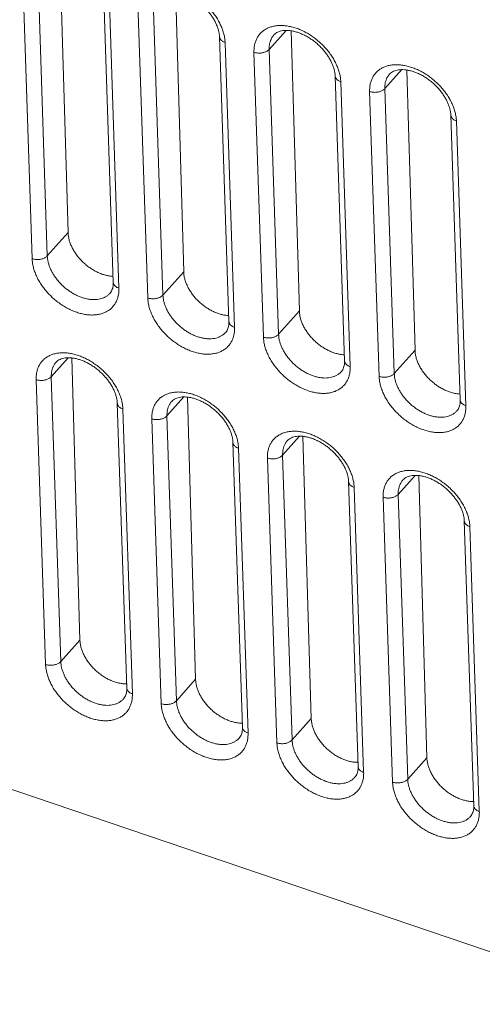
# Model space of a CAD drawing. Header units: millimetres. Extents: x -473 to 23648, y -382 to 1866.
# Tile 22 of 256: x 460 to 481, y 318 to 362. Entities that reach past the tile are written whole.
import ezdxf

# ---------------------------------------------------------------- set-up
doc = ezdxf.new("R2010")
doc.units = ezdxf.units.MM
doc.header["$LTSCALE"] = 80
doc.layers.get('0').update_dxf_attribs({"linetype": 'CONTINUOUS'})

msp = doc.modelspace()

# ---------------------------------------------------------------- linework, layer by layer
at = {"linetype": 'Continuous', "lineweight": 0}
for p, q in [((462.21, 365.368), (462.578, 352.756)), ((460.961, 351.575), (460.535, 364.401)), ((461.643, 351.706), (461.217, 364.532)), ((467.419, 363.603), (467.787, 350.99)), ((464.19, 363.339), (464.616, 350.513)), ((464.442, 363.077), (464.868, 350.251)), ((466.17, 349.81), (465.744, 362.636)), ((466.852, 349.941), (466.426, 362.767)), ((471.636, 361.002), (472.397, 361.856)), ((472.629, 361.838), (472.997, 349.225)), ((469.4, 361.573), (469.825, 348.748)), ((469.652, 361.312), (470.077, 348.486)), ((471.38, 348.045), (470.954, 360.871)), ((472.062, 348.176), (471.636, 361.002)), ((476.845, 359.236), (477.607, 360.091)), ((477.838, 360.072), (478.206, 347.46)), ((474.609, 359.808), (475.035, 346.982)), ((474.861, 359.547), (475.287, 346.721)), ((476.589, 346.28), (476.163, 359.105)), ((477.271, 346.41), (476.845, 359.236)), ((479.818, 358.043), (480.244, 345.217)), ((480.07, 357.781), (480.496, 344.956)), ((461.643, 351.706), (462.578, 352.756)), ((466.852, 349.941), (467.787, 350.99)), ((472.062, 348.176), (472.997, 349.225)), ((461.823, 346.265), (462.585, 347.12)), ((462.742, 347.111), (463.113, 334.409)), ((477.271, 346.41), (478.206, 347.46)), ((462.249, 333.439), (461.823, 346.265)), ((461.568, 333.308), (461.142, 346.134)), ((467.033, 344.5), (467.794, 345.354)), ((467.952, 345.346), (468.323, 332.643)), ((464.797, 345.072), (465.223, 332.246)), ((465.049, 344.81), (465.475, 331.984)), ((467.459, 331.674), (467.033, 344.5)), ((466.777, 331.543), (466.351, 344.369)), ((488.572, 318.009), (412.836, 343.673)), ((472.242, 342.734), (473.004, 343.589)), ((473.161, 343.58), (473.532, 330.878)), ((470.006, 343.306), (470.432, 330.48)), ((470.258, 343.045), (470.684, 330.219)), ((472.668, 329.909), (472.242, 342.734)), ((471.986, 329.778), (471.56, 342.604)), ((477.452, 340.969), (478.213, 341.824)), ((478.371, 341.815), (478.741, 329.113)), ((475.216, 341.541), (475.641, 328.715)), ((475.468, 341.28), (475.893, 328.454)), ((477.878, 328.143), (477.452, 340.969)), ((477.196, 328.012), (476.77, 340.838)), ((480.425, 339.776), (480.851, 326.95)), ((480.677, 339.514), (481.103, 326.688)), ((462.249, 333.439), (463.113, 334.409)), ((467.459, 331.674), (468.323, 332.643)), ((472.668, 329.909), (473.532, 330.878)), ((477.878, 328.143), (478.741, 329.113))]:
    msp.add_line(p, q, dxfattribs=at)
for points, start_tangent, end_tangent in [([(465.744, 362.636), (465.749, 362.813), (465.775, 362.983), (465.822, 363.143), (465.889, 363.289), (465.977, 363.421), (466.083, 363.537), (466.207, 363.636), (466.347, 363.716), (466.502, 363.778), (466.67, 363.82), (466.85, 363.841), (467.039, 363.842), (467.235, 363.822), (467.436, 363.783), (467.64, 363.723), (467.845, 363.644), (468.048, 363.547), (468.247, 363.432), (468.44, 363.302), (468.625, 363.157), (468.8, 362.999), (468.963, 362.83), (469.112, 362.651), (469.245, 362.465), (469.361, 362.274), (469.46, 362.079), (469.539, 361.883), (469.597, 361.687), (469.635, 361.496), (469.652, 361.312)], (-0.033188, 0.999449), (0.033188, -0.999449)), ([(469.4, 361.573), (469.388, 361.705), (469.36, 361.845), (469.316, 361.992), (469.256, 362.142), (469.18, 362.295), (469.088, 362.449), (468.981, 362.601), (468.86, 362.749), (468.727, 362.891), (468.583, 363.025), (468.43, 363.149), (468.271, 363.26), (468.108, 363.358), (467.943, 363.441), (467.778, 363.509), (467.617, 363.561), (467.462, 363.597), (467.314, 363.617), (467.175, 363.622), (467.046, 363.612), (466.928, 363.587), (466.82, 363.548), (466.724, 363.492), (466.639, 363.416)], (-0.033188, 0.999449), (-0.665264, -0.746608)), ([(470.954, 360.871), (470.958, 361.048), (470.984, 361.218), (471.031, 361.377), (471.099, 361.524), (471.186, 361.656), (471.292, 361.772), (471.416, 361.87), (471.556, 361.951), (471.712, 362.013), (471.88, 362.054), (472.059, 362.076), (472.248, 362.077), (472.444, 362.057), (472.645, 362.017), (472.849, 361.958), (473.054, 361.879), (473.257, 361.782), (473.456, 361.667), (473.65, 361.537), (473.835, 361.392), (474.01, 361.234), (474.172, 361.064), (474.321, 360.886), (474.455, 360.7), (474.571, 360.509), (474.669, 360.314), (474.748, 360.117), (474.807, 359.922), (474.845, 359.731), (474.861, 359.547)], (-0.033188, 0.999449), (0.033188, -0.999449)), ([(474.609, 359.808), (474.597, 359.94), (474.569, 360.08), (474.525, 360.227), (474.465, 360.377), (474.389, 360.53), (474.297, 360.684), (474.191, 360.835), (474.07, 360.984), (473.936, 361.126), (473.792, 361.26), (473.64, 361.383), (473.48, 361.495), (473.317, 361.593), (473.152, 361.676), (472.988, 361.744), (472.827, 361.796), (472.672, 361.832), (472.523, 361.852), (472.384, 361.857), (472.256, 361.847), (472.137, 361.822), (472.03, 361.783), (471.933, 361.727), (471.849, 361.651)], (-0.033188, 0.999449), (-0.665264, -0.746608)), ([(469.652, 361.312), (469.592, 361.336), (469.539, 361.365), (469.494, 361.398), (469.456, 361.436), (469.428, 361.476), (469.409, 361.519), (469.4, 361.563), (469.4, 361.573)], (-0.947099, 0.320941), (-0.032889, 0.999459)), ([(471.636, 361.002), (471.639, 361.14), (471.659, 361.272), (471.696, 361.396), (471.748, 361.51), (471.816, 361.612), (471.849, 361.651)], (-0.033188, 0.999449), (0.665293, 0.746582)), ([(470.954, 360.871), (471.018, 360.853), (471.086, 360.84), (471.157, 360.835), (471.228, 360.835), (471.299, 360.842), (471.367, 360.855), (471.433, 360.875), (471.494, 360.899), (471.548, 360.929), (471.596, 360.964), (471.636, 361.002)], (0.947099, -0.320941), (0.665264, 0.746608)), ([(476.163, 359.105), (476.168, 359.283), (476.193, 359.452), (476.24, 359.612), (476.308, 359.759), (476.396, 359.891), (476.502, 360.006), (476.626, 360.105), (476.766, 360.186), (476.921, 360.247), (477.089, 360.289), (477.269, 360.31), (477.458, 360.311), (477.654, 360.292), (477.855, 360.252), (478.059, 360.192), (478.264, 360.113), (478.467, 360.016), (478.666, 359.902), (478.859, 359.771), (479.044, 359.626), (479.219, 359.468), (479.382, 359.299), (479.531, 359.12), (479.664, 358.935), (479.78, 358.743), (479.879, 358.548), (479.958, 358.352), (480.016, 358.157), (480.054, 357.966), (480.07, 357.781)], (-0.033188, 0.999449), (0.033188, -0.999449)), ([(479.818, 358.043), (479.807, 358.174), (479.779, 358.315), (479.735, 358.461), (479.675, 358.611), (479.599, 358.765), (479.507, 358.918), (479.4, 359.07), (479.279, 359.219), (479.146, 359.361), (479.002, 359.495), (478.849, 359.618), (478.69, 359.73), (478.526, 359.828), (478.362, 359.911), (478.197, 359.979), (478.036, 360.031), (477.881, 360.066), (477.733, 360.087), (477.594, 360.091), (477.465, 360.081), (477.347, 360.057), (477.239, 360.017), (477.143, 359.962), (477.058, 359.886)], (-0.033188, 0.999449), (-0.665264, -0.746608)), ([(474.861, 359.547), (474.802, 359.57), (474.749, 359.599), (474.703, 359.633), (474.666, 359.67), (474.637, 359.711), (474.618, 359.754), (474.61, 359.798), (474.609, 359.808)], (-0.947099, 0.320941), (-0.032889, 0.999459)), ([(476.845, 359.236), (476.849, 359.374), (476.869, 359.506), (476.905, 359.63), (476.958, 359.744), (477.026, 359.847), (477.058, 359.886)], (-0.033188, 0.999449), (0.665293, 0.746582)), ([(476.163, 359.105), (476.228, 359.087), (476.296, 359.075), (476.366, 359.069), (476.437, 359.07), (476.508, 359.077), (476.577, 359.09), (476.642, 359.109), (476.703, 359.134), (476.758, 359.164), (476.806, 359.198), (476.845, 359.236)], (0.947099, -0.320941), (0.665264, 0.746608)), ([(480.07, 357.781), (480.011, 357.805), (479.958, 357.834), (479.912, 357.868), (479.875, 357.905), (479.847, 357.946), (479.828, 357.989), (479.819, 358.033), (479.818, 358.043)], (-0.947099, 0.320941), (-0.032889, 0.999459)), ([(462.578, 352.756), (462.592, 352.599), (462.625, 352.439), (462.676, 352.275), (462.746, 352.112), (462.832, 351.95), (462.934, 351.791), (463.051, 351.639), (463.181, 351.494), (463.323, 351.358), (463.474, 351.233), (463.633, 351.121), (463.798, 351.023), (463.967, 350.941), (464.137, 350.874), (464.307, 350.825), (464.474, 350.794), (464.607, 350.782)], (0.029172, -0.999574), (0.99897, -0.045384)), ([(460.961, 351.575), (461.025, 351.557), (461.093, 351.545), (461.164, 351.539), (461.235, 351.54), (461.306, 351.547), (461.375, 351.56), (461.44, 351.579), (461.501, 351.604), (461.555, 351.634), (461.603, 351.668), (461.643, 351.706)], (0.947099, -0.320941), (0.665264, 0.746608)), ([(464.868, 350.251), (464.864, 350.074), (464.838, 349.904), (464.791, 349.745), (464.723, 349.598), (464.636, 349.466), (464.53, 349.35), (464.406, 349.252), (464.265, 349.171), (464.11, 349.11), (463.942, 349.068), (463.763, 349.046), (463.574, 349.045), (463.378, 349.065), (463.176, 349.105), (462.972, 349.164), (462.768, 349.243), (462.565, 349.341), (462.365, 349.455), (462.172, 349.585), (461.987, 349.73), (461.812, 349.888), (461.65, 350.058), (461.501, 350.236), (461.367, 350.422), (461.251, 350.613), (461.153, 350.808), (461.074, 351.005), (461.015, 351.2), (460.977, 351.391), (460.961, 351.575)], (0.033188, -0.999449), (-0.033188, 0.999449)), ([(464.469, 350.027), (464.418, 349.976), (464.322, 349.899), (464.213, 349.836), (464.092, 349.788), (463.961, 349.756), (463.822, 349.739), (463.675, 349.739), (463.522, 349.754), (463.366, 349.785), (463.207, 349.831), (463.048, 349.893), (462.89, 349.968), (462.735, 350.057), (462.585, 350.159), (462.441, 350.271), (462.305, 350.394), (462.178, 350.526), (462.063, 350.665), (461.959, 350.809), (461.868, 350.958), (461.792, 351.11), (461.731, 351.262), (461.685, 351.414), (461.656, 351.563), (461.643, 351.706)], (-0.665302, -0.746574), (-0.033188, 0.999449)), ([(467.787, 350.99), (467.801, 350.834), (467.834, 350.673), (467.886, 350.51), (467.955, 350.347), (468.041, 350.185), (468.144, 350.026), (468.26, 349.873), (468.39, 349.728), (468.532, 349.593), (468.683, 349.468), (468.842, 349.356), (469.007, 349.258), (469.176, 349.175), (469.346, 349.109), (469.516, 349.06), (469.684, 349.029), (469.816, 349.017)], (0.029172, -0.999574), (0.99897, -0.045384)), ([(464.469, 350.027), (464.53, 350.113), (464.573, 350.204), (464.6, 350.3), (464.614, 350.403), (464.616, 350.513)], (0.665264, 0.746608), (-0.033188, 0.999449)), ([(464.868, 350.251), (464.809, 350.275), (464.756, 350.304), (464.71, 350.338), (464.673, 350.375), (464.644, 350.416), (464.625, 350.459), (464.617, 350.503), (464.616, 350.513)], (-0.947099, 0.320941), (-0.032889, 0.999459)), ([(466.17, 349.81), (466.235, 349.792), (466.303, 349.78), (466.373, 349.774), (466.444, 349.775), (466.515, 349.782), (466.584, 349.795), (466.649, 349.814), (466.71, 349.839), (466.765, 349.869), (466.813, 349.903), (466.852, 349.941)], (0.947099, -0.320941), (0.665264, 0.746608)), ([(470.077, 348.486), (470.073, 348.309), (470.047, 348.139), (470, 347.98), (469.933, 347.833), (469.845, 347.701), (469.739, 347.585), (469.615, 347.486), (469.475, 347.406), (469.32, 347.344), (469.151, 347.303), (468.972, 347.281), (468.783, 347.28), (468.587, 347.3), (468.386, 347.34), (468.182, 347.399), (467.977, 347.478), (467.774, 347.575), (467.575, 347.69), (467.382, 347.82), (467.197, 347.965), (467.022, 348.123), (466.859, 348.292), (466.71, 348.471), (466.577, 348.657), (466.46, 348.848), (466.362, 349.043), (466.283, 349.239), (466.224, 349.435), (466.187, 349.626), (466.17, 349.81)], (0.033188, -0.999449), (-0.033188, 0.999449)), ([(469.678, 348.262), (469.628, 348.21), (469.532, 348.134), (469.422, 348.071), (469.302, 348.023), (469.171, 347.991), (469.031, 347.974), (468.884, 347.973), (468.732, 347.989), (468.575, 348.019), (468.417, 348.066), (468.258, 348.127), (468.1, 348.203), (467.945, 348.292), (467.794, 348.393), (467.651, 348.506), (467.515, 348.629), (467.388, 348.761), (467.272, 348.899), (467.168, 349.044), (467.078, 349.193), (467.001, 349.344), (466.94, 349.497), (466.894, 349.649), (466.865, 349.798), (466.852, 349.941)], (-0.665302, -0.746574), (-0.033188, 0.999449)), ([(472.997, 349.225), (473.011, 349.069), (473.044, 348.908), (473.095, 348.745), (473.164, 348.581), (473.251, 348.419), (473.353, 348.261), (473.47, 348.108), (473.6, 347.963), (473.741, 347.827), (473.893, 347.703), (474.052, 347.591), (474.217, 347.493), (474.386, 347.41), (474.556, 347.344), (474.726, 347.295), (474.893, 347.264), (475.026, 347.252)], (0.029172, -0.999574), (0.99897, -0.045384)), ([(469.678, 348.262), (469.74, 348.347), (469.782, 348.439), (469.809, 348.535), (469.823, 348.638), (469.825, 348.748)], (0.665264, 0.746608), (-0.033188, 0.999449)), ([(470.077, 348.486), (470.018, 348.51), (469.965, 348.539), (469.919, 348.572), (469.882, 348.61), (469.854, 348.65), (469.835, 348.693), (469.826, 348.738), (469.825, 348.748)], (-0.947099, 0.320941), (-0.032889, 0.999459)), ([(471.38, 348.045), (471.444, 348.027), (471.512, 348.015), (471.583, 348.009), (471.654, 348.009), (471.725, 348.016), (471.793, 348.03), (471.859, 348.049), (471.92, 348.074), (471.974, 348.103), (472.022, 348.138), (472.062, 348.176)], (0.947099, -0.320941), (0.665264, 0.746608)), ([(475.287, 346.721), (475.282, 346.544), (475.257, 346.374), (475.21, 346.214), (475.142, 346.068), (475.055, 345.936), (474.949, 345.82), (474.825, 345.721), (474.684, 345.64), (474.529, 345.579), (474.361, 345.537), (474.181, 345.516), (473.993, 345.515), (473.796, 345.534), (473.595, 345.574), (473.391, 345.634), (473.187, 345.713), (472.984, 345.81), (472.784, 345.924), (472.591, 346.055), (472.406, 346.2), (472.231, 346.358), (472.068, 346.527), (471.919, 346.706), (471.786, 346.892), (471.67, 347.083), (471.572, 347.278), (471.493, 347.474), (471.434, 347.669), (471.396, 347.861), (471.38, 348.045)], (0.033188, -0.999449), (-0.033188, 0.999449)), ([(474.888, 346.497), (474.837, 346.445), (474.741, 346.368), (474.632, 346.306), (474.511, 346.258), (474.38, 346.225), (474.241, 346.209), (474.094, 346.208), (473.941, 346.223), (473.785, 346.254), (473.626, 346.301), (473.467, 346.362), (473.309, 346.437), (473.154, 346.526), (473.004, 346.628), (472.86, 346.741), (472.724, 346.864), (472.597, 346.995), (472.481, 347.134), (472.378, 347.279), (472.287, 347.428), (472.211, 347.579), (472.149, 347.732), (472.104, 347.884), (472.074, 348.032), (472.062, 348.176)], (-0.665302, -0.746574), (-0.033188, 0.999449)), ([(461.142, 346.134), (461.146, 346.311), (461.172, 346.481), (461.219, 346.641), (461.286, 346.787), (461.374, 346.919), (461.48, 347.035), (461.604, 347.134), (461.744, 347.215), (461.899, 347.276), (462.068, 347.318), (462.247, 347.339), (462.436, 347.34), (462.632, 347.321), (462.833, 347.281), (463.037, 347.221), (463.242, 347.142), (463.445, 347.045), (463.644, 346.931), (463.837, 346.8), (464.022, 346.655), (464.197, 346.497), (464.36, 346.328), (464.509, 346.149), (464.642, 345.963), (464.759, 345.772), (464.857, 345.577), (464.936, 345.381), (464.995, 345.186), (465.032, 344.994), (465.049, 344.81)], (-0.033188, 0.999449), (0.033188, -0.999449)), ([(464.797, 345.072), (464.785, 345.203), (464.757, 345.343), (464.713, 345.49), (464.653, 345.64), (464.577, 345.793), (464.485, 345.947), (464.378, 346.099), (464.257, 346.247), (464.124, 346.39), (463.98, 346.523), (463.828, 346.647), (463.668, 346.758), (463.505, 346.856), (463.34, 346.94), (463.175, 347.008), (463.014, 347.059), (462.859, 347.095), (462.711, 347.115), (462.572, 347.12), (462.443, 347.11), (462.325, 347.085), (462.217, 347.046), (462.121, 346.99), (462.036, 346.914)], (-0.033188, 0.999449), (-0.665264, -0.746608)), ([(478.206, 347.46), (478.22, 347.304), (478.253, 347.143), (478.304, 346.98), (478.374, 346.816), (478.46, 346.654), (478.562, 346.496), (478.679, 346.343), (478.809, 346.198), (478.951, 346.062), (479.102, 345.937), (479.261, 345.825), (479.426, 345.727), (479.595, 345.645), (479.765, 345.579), (479.935, 345.53), (480.102, 345.498), (480.235, 345.486)], (0.029172, -0.999574), (0.99897, -0.045384)), ([(461.823, 346.265), (461.827, 346.403), (461.847, 346.535), (461.883, 346.659), (461.936, 346.773), (462.004, 346.876), (462.036, 346.914)], (-0.033188, 0.999449), (0.665293, 0.746582)), ([(474.888, 346.497), (474.949, 346.582), (474.991, 346.673), (475.018, 346.77), (475.033, 346.873), (475.035, 346.982)], (0.665264, 0.746608), (-0.033188, 0.999449)), ([(475.287, 346.721), (475.228, 346.745), (475.175, 346.774), (475.129, 346.807), (475.091, 346.845), (475.063, 346.885), (475.044, 346.928), (475.035, 346.972), (475.035, 346.982)], (-0.947099, 0.320941), (-0.032889, 0.999459)), ([(461.142, 346.134), (461.206, 346.116), (461.274, 346.104), (461.344, 346.098), (461.416, 346.099), (461.486, 346.106), (461.555, 346.119), (461.621, 346.138), (461.681, 346.163), (461.736, 346.193), (461.784, 346.227), (461.823, 346.265)], (0.947099, -0.320941), (0.665264, 0.746608)), ([(476.589, 346.28), (476.654, 346.261), (476.722, 346.249), (476.792, 346.244), (476.863, 346.244), (476.934, 346.251), (477.003, 346.264), (477.068, 346.283), (477.129, 346.308), (477.184, 346.338), (477.231, 346.372), (477.271, 346.41)], (0.947099, -0.320941), (0.665264, 0.746608)), ([(480.496, 344.956), (480.492, 344.778), (480.466, 344.608), (480.419, 344.449), (480.352, 344.302), (480.264, 344.17), (480.158, 344.055), (480.034, 343.956), (479.894, 343.875), (479.739, 343.814), (479.57, 343.772), (479.391, 343.751), (479.202, 343.75), (479.006, 343.769), (478.805, 343.809), (478.601, 343.869), (478.396, 343.947), (478.193, 344.045), (477.994, 344.159), (477.801, 344.289), (477.616, 344.434), (477.441, 344.592), (477.278, 344.762), (477.129, 344.94), (476.996, 345.126), (476.879, 345.318), (476.781, 345.512), (476.702, 345.709), (476.643, 345.904), (476.606, 346.095), (476.589, 346.28)], (0.033188, -0.999449), (-0.033188, 0.999449)), ([(480.097, 344.731), (480.047, 344.68), (479.95, 344.603), (479.841, 344.54), (479.721, 344.493), (479.59, 344.46), (479.45, 344.443), (479.303, 344.443), (479.151, 344.458), (478.994, 344.489), (478.836, 344.535), (478.676, 344.597), (478.518, 344.672), (478.364, 344.761), (478.213, 344.863), (478.069, 344.975), (477.933, 345.098), (477.807, 345.23), (477.691, 345.369), (477.587, 345.513), (477.497, 345.662), (477.42, 345.814), (477.359, 345.967), (477.313, 346.118), (477.284, 346.267), (477.271, 346.41)], (-0.665302, -0.746574), (-0.033188, 0.999449)), ([(466.351, 344.369), (466.356, 344.546), (466.381, 344.716), (466.428, 344.875), (466.496, 345.022), (466.583, 345.154), (466.689, 345.27), (466.813, 345.369), (466.954, 345.449), (467.109, 345.511), (467.277, 345.552), (467.457, 345.574), (467.645, 345.575), (467.841, 345.555), (468.043, 345.515), (468.247, 345.456), (468.451, 345.377), (468.654, 345.28), (468.854, 345.165), (469.047, 345.035), (469.232, 344.89), (469.407, 344.732), (469.57, 344.563), (469.718, 344.384), (469.852, 344.198), (469.968, 344.007), (470.066, 343.812), (470.145, 343.616), (470.204, 343.42), (470.242, 343.229), (470.258, 343.045)], (-0.033188, 0.999449), (0.033188, -0.999449)), ([(470.006, 343.306), (469.994, 343.438), (469.966, 343.578), (469.922, 343.725), (469.863, 343.875), (469.786, 344.028), (469.695, 344.182), (469.588, 344.334), (469.467, 344.482), (469.334, 344.624), (469.19, 344.758), (469.037, 344.881), (468.878, 344.993), (468.714, 345.091), (468.55, 345.174), (468.385, 345.242), (468.224, 345.294), (468.069, 345.33), (467.92, 345.35), (467.782, 345.355), (467.653, 345.345), (467.534, 345.32), (467.427, 345.281), (467.33, 345.225), (467.246, 345.149)], (-0.033188, 0.999449), (-0.665264, -0.746608)), ([(465.049, 344.81), (464.989, 344.834), (464.936, 344.863), (464.891, 344.896), (464.853, 344.934), (464.825, 344.974), (464.806, 345.017), (464.797, 345.062), (464.797, 345.072)], (-0.947099, 0.320941), (-0.032889, 0.999459)), ([(467.033, 344.5), (467.036, 344.638), (467.056, 344.77), (467.093, 344.894), (467.146, 345.008), (467.214, 345.111), (467.246, 345.149)], (-0.033188, 0.999449), (0.665293, 0.746582)), ([(480.097, 344.731), (480.159, 344.817), (480.201, 344.908), (480.228, 345.005), (480.242, 345.107), (480.244, 345.217)], (0.665264, 0.746608), (-0.033188, 0.999449)), ([(480.496, 344.956), (480.437, 344.979), (480.384, 345.008), (480.338, 345.042), (480.301, 345.079), (480.273, 345.12), (480.254, 345.163), (480.245, 345.207), (480.244, 345.217)], (-0.947099, 0.320941), (-0.032889, 0.999459)), ([(466.351, 344.369), (466.415, 344.351), (466.483, 344.339), (466.554, 344.333), (466.625, 344.333), (466.696, 344.34), (466.765, 344.354), (466.83, 344.373), (466.891, 344.398), (466.946, 344.427), (466.993, 344.462), (467.033, 344.5)], (0.947099, -0.320941), (0.665264, 0.746608)), ([(471.56, 342.604), (471.565, 342.781), (471.591, 342.951), (471.638, 343.11), (471.705, 343.257), (471.793, 343.389), (471.899, 343.505), (472.023, 343.603), (472.163, 343.684), (472.318, 343.745), (472.486, 343.787), (472.666, 343.809), (472.855, 343.81), (473.051, 343.79), (473.252, 343.75), (473.456, 343.691), (473.661, 343.612), (473.864, 343.514), (474.063, 343.4), (474.256, 343.27), (474.441, 343.125), (474.616, 342.967), (474.779, 342.797), (474.928, 342.619), (475.061, 342.433), (475.177, 342.242), (475.276, 342.047), (475.355, 341.85), (475.413, 341.655), (475.451, 341.464), (475.468, 341.28)], (-0.033188, 0.999449), (0.033188, -0.999449)), ([(475.216, 341.541), (475.204, 341.672), (475.176, 341.813), (475.132, 341.96), (475.072, 342.11), (474.996, 342.263), (474.904, 342.416), (474.797, 342.568), (474.676, 342.717), (474.543, 342.859), (474.399, 342.993), (474.246, 343.116), (474.087, 343.228), (473.924, 343.326), (473.759, 343.409), (473.594, 343.477), (473.433, 343.529), (473.278, 343.565), (473.13, 343.585), (472.991, 343.589), (472.862, 343.579), (472.744, 343.555), (472.636, 343.516), (472.54, 343.46), (472.455, 343.384)], (-0.033188, 0.999449), (-0.665264, -0.746608)), ([(470.258, 343.045), (470.199, 343.069), (470.146, 343.098), (470.1, 343.131), (470.063, 343.169), (470.034, 343.209), (470.016, 343.252), (470.007, 343.296), (470.006, 343.306)], (-0.947099, 0.320941), (-0.032889, 0.999459)), ([(472.242, 342.734), (472.246, 342.872), (472.266, 343.005), (472.302, 343.129), (472.355, 343.243), (472.423, 343.345), (472.455, 343.384)], (-0.033188, 0.999449), (0.665293, 0.746582)), ([(471.56, 342.604), (471.625, 342.585), (471.693, 342.573), (471.763, 342.568), (471.835, 342.568), (471.905, 342.575), (471.974, 342.588), (472.039, 342.608), (472.1, 342.632), (472.155, 342.662), (472.203, 342.696), (472.242, 342.734)], (0.947099, -0.320941), (0.665264, 0.746608)), ([(476.77, 340.838), (476.774, 341.016), (476.8, 341.185), (476.847, 341.345), (476.915, 341.492), (477.002, 341.623), (477.108, 341.739), (477.232, 341.838), (477.372, 341.919), (477.528, 341.98), (477.696, 342.022), (477.875, 342.043), (478.064, 342.044), (478.26, 342.025), (478.461, 341.985), (478.665, 341.925), (478.87, 341.846), (479.073, 341.749), (479.272, 341.635), (479.466, 341.504), (479.651, 341.359), (479.826, 341.201), (479.988, 341.032), (480.137, 340.853), (480.271, 340.667), (480.387, 340.476), (480.485, 340.281), (480.564, 340.085), (480.623, 339.89), (480.661, 339.698), (480.677, 339.514)], (-0.033188, 0.999449), (0.033188, -0.999449)), ([(480.425, 339.776), (480.413, 339.907), (480.385, 340.047), (480.341, 340.194), (480.281, 340.344), (480.205, 340.497), (480.113, 340.651), (480.007, 340.803), (479.886, 340.951), (479.752, 341.094), (479.608, 341.227), (479.456, 341.351), (479.296, 341.463), (479.133, 341.56), (478.968, 341.644), (478.804, 341.712), (478.643, 341.764), (478.488, 341.799), (478.339, 341.819), (478.2, 341.824), (478.072, 341.814), (477.953, 341.79), (477.846, 341.75), (477.749, 341.694), (477.665, 341.618)], (-0.033188, 0.999449), (-0.665264, -0.746608)), ([(475.468, 341.28), (475.408, 341.303), (475.355, 341.332), (475.31, 341.366), (475.272, 341.403), (475.244, 341.444), (475.225, 341.487), (475.216, 341.531), (475.216, 341.541)], (-0.947099, 0.320941), (-0.032889, 0.999459)), ([(477.452, 340.969), (477.455, 341.107), (477.475, 341.239), (477.512, 341.363), (477.564, 341.477), (477.632, 341.58), (477.665, 341.618)], (-0.033188, 0.999449), (0.665293, 0.746582)), ([(476.77, 340.838), (476.834, 340.82), (476.902, 340.808), (476.973, 340.802), (477.044, 340.803), (477.115, 340.81), (477.183, 340.823), (477.249, 340.842), (477.31, 340.867), (477.364, 340.897), (477.412, 340.931), (477.452, 340.969)], (0.947099, -0.320941), (0.665264, 0.746608)), ([(480.677, 339.514), (480.618, 339.538), (480.565, 339.567), (480.519, 339.601), (480.482, 339.638), (480.453, 339.679), (480.434, 339.721), (480.426, 339.766), (480.425, 339.776)], (-0.947099, 0.320941), (-0.032889, 0.999459)), ([(463.113, 334.409), (463.127, 334.252), (463.16, 334.092), (463.212, 333.929), (463.281, 333.765), (463.367, 333.603), (463.47, 333.444), (463.586, 333.292), (463.716, 333.147), (463.858, 333.011), (464.009, 332.886), (464.168, 332.774), (464.333, 332.676), (464.502, 332.594), (464.672, 332.528), (464.842, 332.478), (465.01, 332.447), (465.172, 332.434), (465.216, 332.434)], (0.029172, -0.999574), (0.99997, 0.007806)), ([(461.568, 333.308), (461.632, 333.29), (461.7, 333.278), (461.77, 333.272), (461.842, 333.273), (461.912, 333.28), (461.981, 333.293), (462.047, 333.312), (462.107, 333.337), (462.162, 333.367), (462.21, 333.401), (462.249, 333.439)], (0.947099, -0.320941), (0.665264, 0.746608)), ([(465.075, 331.76), (465.025, 331.709), (464.929, 331.632), (464.82, 331.569), (464.699, 331.521), (464.568, 331.489), (464.428, 331.472), (464.281, 331.471), (464.129, 331.487), (463.973, 331.518), (463.814, 331.564), (463.655, 331.625), (463.497, 331.701), (463.342, 331.79), (463.192, 331.891), (463.048, 332.004), (462.912, 332.127), (462.785, 332.259), (462.669, 332.398), (462.565, 332.542), (462.475, 332.691), (462.399, 332.843), (462.337, 332.995), (462.291, 333.147), (462.262, 333.296), (462.249, 333.439)], (-0.665302, -0.746574), (-0.033188, 0.999449)), ([(465.475, 331.984), (465.47, 331.807), (465.444, 331.637), (465.397, 331.478), (465.33, 331.331), (465.242, 331.199), (465.136, 331.083), (465.012, 330.985), (464.872, 330.904), (464.717, 330.842), (464.549, 330.801), (464.369, 330.779), (464.18, 330.778), (463.984, 330.798), (463.783, 330.838), (463.579, 330.897), (463.374, 330.976), (463.171, 331.073), (462.972, 331.188), (462.779, 331.318), (462.594, 331.463), (462.419, 331.621), (462.256, 331.791), (462.107, 331.969), (461.974, 332.155), (461.858, 332.346), (461.759, 332.541), (461.68, 332.738), (461.622, 332.933), (461.584, 333.124), (461.568, 333.308)], (0.033188, -0.999449), (-0.033188, 0.999449)), ([(468.323, 332.643), (468.337, 332.487), (468.37, 332.326), (468.421, 332.163), (468.49, 332), (468.577, 331.838), (468.679, 331.679), (468.796, 331.526), (468.926, 331.381), (469.067, 331.246), (469.219, 331.121), (469.378, 331.009), (469.543, 330.911), (469.712, 330.828), (469.882, 330.762), (470.052, 330.713), (470.219, 330.682), (470.382, 330.669), (470.426, 330.668)], (0.029172, -0.999574), (0.99997, 0.007806)), ([(465.075, 331.76), (465.137, 331.846), (465.179, 331.937), (465.206, 332.033), (465.22, 332.136), (465.223, 332.246)], (0.665264, 0.746608), (-0.033188, 0.999449)), ([(465.475, 331.984), (465.415, 332.008), (465.362, 332.037), (465.317, 332.071), (465.279, 332.108), (465.251, 332.149), (465.232, 332.191), (465.223, 332.236), (465.223, 332.246)], (-0.947099, 0.320941), (-0.032889, 0.999459)), ([(466.777, 331.543), (466.841, 331.525), (466.909, 331.513), (466.98, 331.507), (467.051, 331.508), (467.122, 331.515), (467.191, 331.528), (467.256, 331.547), (467.317, 331.572), (467.371, 331.602), (467.419, 331.636), (467.459, 331.674)], (0.947099, -0.320941), (0.665264, 0.746608)), ([(470.285, 329.995), (470.234, 329.943), (470.138, 329.867), (470.029, 329.804), (469.908, 329.756), (469.777, 329.724), (469.638, 329.707), (469.491, 329.706), (469.338, 329.721), (469.182, 329.752), (469.023, 329.799), (468.864, 329.86), (468.706, 329.936), (468.551, 330.025), (468.401, 330.126), (468.257, 330.239), (468.121, 330.362), (467.994, 330.493), (467.879, 330.632), (467.775, 330.777), (467.684, 330.926), (467.608, 331.077), (467.547, 331.23), (467.501, 331.382), (467.472, 331.531), (467.459, 331.674)], (-0.665302, -0.746574), (-0.033188, 0.999449)), ([(470.684, 330.219), (470.68, 330.042), (470.654, 329.872), (470.607, 329.712), (470.539, 329.566), (470.452, 329.434), (470.346, 329.318), (470.222, 329.219), (470.081, 329.139), (469.926, 329.077), (469.758, 329.035), (469.579, 329.014), (469.39, 329.013), (469.194, 329.033), (468.992, 329.072), (468.788, 329.132), (468.584, 329.211), (468.381, 329.308), (468.181, 329.423), (467.988, 329.553), (467.803, 329.698), (467.628, 329.856), (467.466, 330.025), (467.317, 330.204), (467.183, 330.39), (467.067, 330.581), (466.969, 330.776), (466.89, 330.972), (466.831, 331.168), (466.793, 331.359), (466.777, 331.543)], (0.033188, -0.999449), (-0.033188, 0.999449)), ([(473.532, 330.878), (473.546, 330.722), (473.579, 330.561), (473.631, 330.398), (473.7, 330.234), (473.786, 330.072), (473.888, 329.914), (474.005, 329.761), (474.135, 329.616), (474.277, 329.48), (474.428, 329.356), (474.587, 329.244), (474.752, 329.146), (474.921, 329.063), (475.091, 328.997), (475.261, 328.948), (475.428, 328.917), (475.591, 328.904), (475.635, 328.903)], (0.029172, -0.999574), (0.99997, 0.007806)), ([(470.285, 329.995), (470.346, 330.08), (470.389, 330.172), (470.416, 330.268), (470.43, 330.371), (470.432, 330.48)], (0.665264, 0.746608), (-0.033188, 0.999449)), ([(470.684, 330.219), (470.625, 330.243), (470.572, 330.272), (470.526, 330.305), (470.489, 330.343), (470.46, 330.383), (470.441, 330.426), (470.433, 330.47), (470.432, 330.48)], (-0.947099, 0.320941), (-0.032889, 0.999459)), ([(471.986, 329.778), (472.051, 329.76), (472.119, 329.748), (472.189, 329.742), (472.26, 329.742), (472.331, 329.749), (472.4, 329.762), (472.465, 329.782), (472.526, 329.806), (472.581, 329.836), (472.629, 329.871), (472.668, 329.909)], (0.947099, -0.320941), (0.665264, 0.746608)), ([(475.494, 328.23), (475.444, 328.178), (475.348, 328.101), (475.238, 328.039), (475.118, 327.991), (474.987, 327.958), (474.847, 327.942), (474.7, 327.941), (474.548, 327.956), (474.391, 327.987), (474.233, 328.033), (474.074, 328.095), (473.916, 328.17), (473.761, 328.259), (473.61, 328.361), (473.467, 328.474), (473.331, 328.596), (473.204, 328.728), (473.088, 328.867), (472.984, 329.012), (472.894, 329.16), (472.817, 329.312), (472.756, 329.465), (472.71, 329.617), (472.681, 329.765), (472.668, 329.909)], (-0.665302, -0.746574), (-0.033188, 0.999449)), ([(475.893, 328.454), (475.889, 328.276), (475.863, 328.107), (475.816, 327.947), (475.749, 327.8), (475.661, 327.669), (475.555, 327.553), (475.431, 327.454), (475.291, 327.373), (475.136, 327.312), (474.967, 327.27), (474.788, 327.249), (474.599, 327.248), (474.403, 327.267), (474.202, 327.307), (473.998, 327.367), (473.793, 327.446), (473.59, 327.543), (473.391, 327.657), (473.198, 327.788), (473.013, 327.933), (472.838, 328.091), (472.675, 328.26), (472.526, 328.439), (472.393, 328.625), (472.276, 328.816), (472.178, 329.011), (472.099, 329.207), (472.04, 329.402), (472.003, 329.593), (471.986, 329.778)], (0.033188, -0.999449), (-0.033188, 0.999449)), ([(478.741, 329.113), (478.756, 328.957), (478.788, 328.796), (478.84, 328.633), (478.909, 328.469), (478.996, 328.307), (479.098, 328.149), (479.215, 327.996), (479.345, 327.851), (479.486, 327.715), (479.638, 327.59), (479.797, 327.478), (479.962, 327.38), (480.13, 327.298), (480.301, 327.232), (480.471, 327.183), (480.638, 327.151), (480.8, 327.138), (480.845, 327.138)], (0.029172, -0.999574), (0.99997, 0.007806)), ([(475.494, 328.23), (475.556, 328.315), (475.598, 328.406), (475.625, 328.503), (475.639, 328.605), (475.641, 328.715)], (0.665264, 0.746608), (-0.033188, 0.999449)), ([(475.893, 328.454), (475.834, 328.477), (475.781, 328.506), (475.735, 328.54), (475.698, 328.577), (475.67, 328.618), (475.651, 328.661), (475.642, 328.705), (475.641, 328.715)], (-0.947099, 0.320941), (-0.032889, 0.999459)), ([(477.196, 328.012), (477.26, 327.994), (477.328, 327.982), (477.399, 327.976), (477.47, 327.977), (477.541, 327.984), (477.609, 327.997), (477.675, 328.016), (477.736, 328.041), (477.79, 328.071), (477.838, 328.105), (477.878, 328.143)], (0.947099, -0.320941), (0.665264, 0.746608)), ([(480.704, 326.464), (480.653, 326.413), (480.557, 326.336), (480.448, 326.273), (480.327, 326.225), (480.196, 326.193), (480.057, 326.176), (479.91, 326.176), (479.757, 326.191), (479.601, 326.222), (479.442, 326.268), (479.283, 326.329), (479.125, 326.405), (478.97, 326.494), (478.82, 326.596), (478.676, 326.708), (478.54, 326.831), (478.413, 326.963), (478.297, 327.102), (478.194, 327.246), (478.103, 327.395), (478.027, 327.547), (477.965, 327.699), (477.92, 327.851), (477.89, 328), (477.878, 328.143)], (-0.665302, -0.746574), (-0.033188, 0.999449)), ([(481.103, 326.688), (481.098, 326.511), (481.073, 326.341), (481.026, 326.182), (480.958, 326.035), (480.871, 325.903), (480.765, 325.787), (480.641, 325.689), (480.5, 325.608), (480.345, 325.547), (480.177, 325.505), (479.997, 325.483), (479.809, 325.482), (479.612, 325.502), (479.411, 325.542), (479.207, 325.601), (479.003, 325.68), (478.8, 325.777), (478.6, 325.892), (478.407, 326.022), (478.222, 326.167), (478.047, 326.325), (477.884, 326.495), (477.735, 326.673), (477.602, 326.859), (477.486, 327.05), (477.388, 327.245), (477.309, 327.442), (477.25, 327.637), (477.212, 327.828), (477.196, 328.012)], (0.033188, -0.999449), (-0.033188, 0.999449)), ([(480.704, 326.464), (480.765, 326.55), (480.807, 326.641), (480.834, 326.737), (480.849, 326.84), (480.851, 326.95)], (0.665264, 0.746608), (-0.033188, 0.999449)), ([(481.103, 326.688), (481.044, 326.712), (480.991, 326.741), (480.945, 326.775), (480.907, 326.812), (480.879, 326.853), (480.86, 326.896), (480.851, 326.94), (480.851, 326.95)], (-0.947099, 0.320941), (-0.032889, 0.999459))]:
    msp.add_spline(points, degree=3, dxfattribs=dict(at, start_tangent=start_tangent, end_tangent=end_tangent))

doc.saveas('drawing.dxf')
